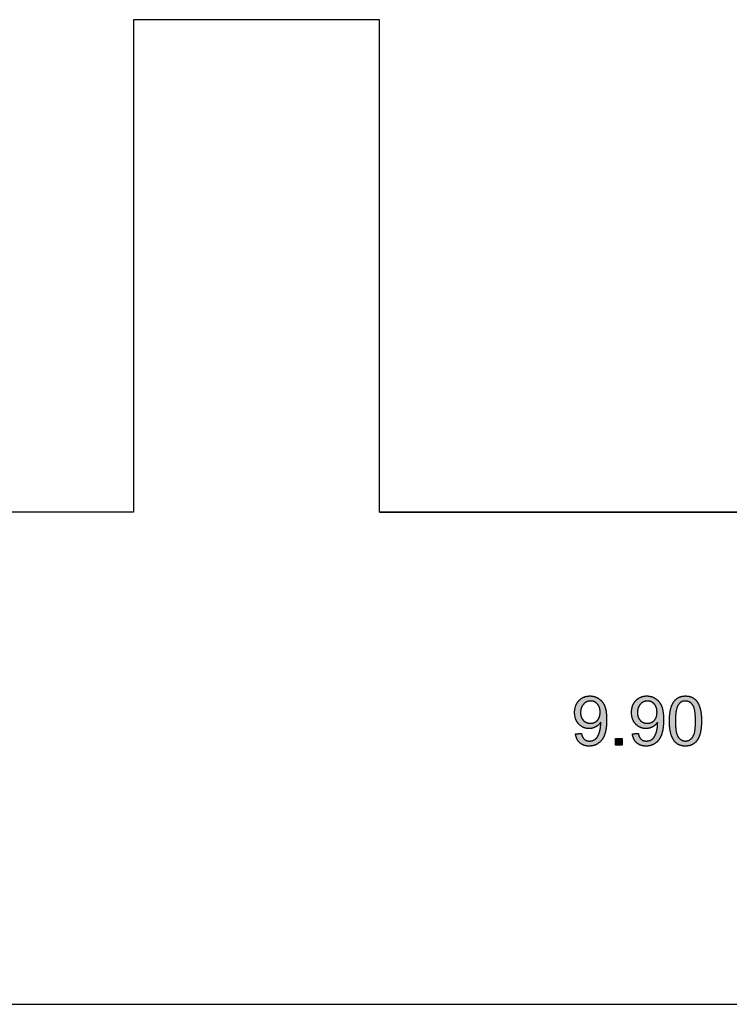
# Model space of a CAD drawing. Header units: millimetres. Extents: x -49 to 798, y -127 to 363.
# Tile 25 of 170: x 143 to 158, y -93 to -73. Entities that reach past the tile are written whole.
import ezdxf

# ---------------------------------------------------------------- set-up
doc = ezdxf.new("R2010")
doc.units = ezdxf.units.MM
doc.header["$MEASUREMENT"] = 0
doc.layers.add('corte', color=1, linetype='Continuous', true_color=0xff0000)
doc.layers.add('grabado', color=3, linetype='Continuous', true_color=0x00ff00)

msp = doc.modelspace()

# ---------------------------------------------------------------- hatches: boundary and pattern name
at = {"layer": 'grabado'}
h = msp.add_hatch(color=256, dxfattribs=at)
h.paths.add_polyline_path([(154.751, -87.597), (154.752, -87.604), (154.753, -87.611), (154.754, -87.618), (154.755, -87.625), (154.757, -87.632), (154.758, -87.639), (154.76, -87.645), (154.762, -87.652), (154.764, -87.658), (154.766, -87.665), (154.768, -87.671), (154.77, -87.677), (154.772, -87.683), (154.775, -87.689), (154.777, -87.695), (154.78, -87.701), (154.783, -87.706), (154.786, -87.712), (154.789, -87.717), (154.792, -87.723), (154.795, -87.728), (154.799, -87.733), (154.802, -87.738), (154.806, -87.743), (154.81, -87.748), (154.813, -87.753), (154.817, -87.757), (154.821, -87.762), (154.826, -87.766), (154.83, -87.77), (154.834, -87.775), (154.839, -87.779), (154.844, -87.783), (154.848, -87.787), (154.853, -87.79), (154.858, -87.794), (154.863, -87.797), (154.868, -87.801), (154.873, -87.804), (154.878, -87.807), (154.884, -87.81), (154.889, -87.813), (154.895, -87.816), (154.9, -87.818), (154.906, -87.821), (154.911, -87.823), (154.917, -87.825), (154.923, -87.827), (154.929, -87.829), (154.935, -87.831), (154.941, -87.833), (154.948, -87.834), (154.954, -87.836), (154.96, -87.837), (154.967, -87.838), (154.973, -87.84), (154.98, -87.841), (154.987, -87.841), (154.993, -87.842), (155, -87.843), (155.007, -87.843), (155.014, -87.843), (155.021, -87.844), (155.029, -87.844), (155.042, -87.843), (155.049, -87.843), (155.056, -87.843), (155.062, -87.842), (155.069, -87.842), (155.075, -87.841), (155.082, -87.84), (155.088, -87.839), (155.094, -87.838), (155.101, -87.837), (155.107, -87.835), (155.113, -87.834), (155.119, -87.832), (155.125, -87.831), (155.131, -87.829), (155.137, -87.827), (155.143, -87.825), (155.149, -87.823), (155.154, -87.821), (155.16, -87.818), (155.166, -87.816), (155.171, -87.813), (155.177, -87.81), (155.182, -87.808), (155.188, -87.805), (155.193, -87.801), (155.199, -87.798), (155.204, -87.795), (155.209, -87.792), (155.214, -87.788), (155.219, -87.784), (155.224, -87.781), (155.229, -87.777), (155.234, -87.773), (155.239, -87.769), (155.244, -87.765), (155.248, -87.76), (155.253, -87.756), (155.258, -87.751), (155.262, -87.747), (155.266, -87.742), (155.271, -87.737), (155.275, -87.732), (155.279, -87.727), (155.283, -87.722), (155.287, -87.717), (155.291, -87.712), (155.294, -87.706), (155.298, -87.701), (155.302, -87.695), (155.305, -87.689), (155.309, -87.684), (155.312, -87.678), (155.319, -87.665), (155.325, -87.653), (155.331, -87.64), (155.337, -87.626), (155.342, -87.612), (155.347, -87.598), (155.352, -87.583), (155.356, -87.567), (155.36, -87.551), (155.364, -87.534), (155.367, -87.516), (155.37, -87.498), (155.373, -87.479), (155.375, -87.46), (155.377, -87.44), (155.379, -87.42), (155.38, -87.398), (155.382, -87.354), (155.383, -87.308), (155.382, -87.263), (155.38, -87.221), (155.379, -87.201), (155.377, -87.182), (155.375, -87.164), (155.373, -87.146), (155.37, -87.129), (155.367, -87.112), (155.363, -87.096), (155.36, -87.081), (155.356, -87.067), (155.354, -87.06), (155.351, -87.053), (155.349, -87.046), (155.347, -87.04), (155.344, -87.033), (155.342, -87.027), (155.336, -87.015), (155.331, -87.004), (155.325, -86.992), (155.318, -86.982), (155.315, -86.976), (155.312, -86.971), (155.308, -86.966), (155.305, -86.961), (155.301, -86.956), (155.298, -86.951), (155.294, -86.946), (155.29, -86.941), (155.287, -86.937), (155.283, -86.932), (155.279, -86.928), (155.275, -86.923), (155.271, -86.919), (155.266, -86.915), (155.262, -86.911), (155.258, -86.907), (155.253, -86.903), (155.249, -86.899), (155.244, -86.895), (155.239, -86.892), (155.235, -86.888), (155.23, -86.885), (155.225, -86.881), (155.22, -86.878), (155.215, -86.875), (155.21, -86.872), (155.205, -86.869), (155.2, -86.866), (155.195, -86.863), (155.19, -86.86), (155.184, -86.858), (155.179, -86.855), (155.174, -86.853), (155.168, -86.85), (155.163, -86.848), (155.158, -86.846), (155.152, -86.844), (155.147, -86.842), (155.141, -86.84), (155.136, -86.839), (155.13, -86.837), (155.125, -86.836), (155.119, -86.834), (155.114, -86.833), (155.108, -86.832), (155.102, -86.831), (155.097, -86.83), (155.091, -86.829), (155.085, -86.828), (155.079, -86.827), (155.073, -86.827), (155.067, -86.826), (155.062, -86.826), (155.056, -86.826), (155.044, -86.826), (155.035, -86.826), (155.027, -86.826), (155.019, -86.826), (155.011, -86.827), (155.003, -86.828), (154.995, -86.829), (154.987, -86.83), (154.98, -86.831), (154.972, -86.833), (154.964, -86.835), (154.957, -86.836), (154.95, -86.839), (154.942, -86.841), (154.935, -86.843), (154.928, -86.846), (154.921, -86.849), (154.914, -86.852), (154.907, -86.855), (154.901, -86.858), (154.894, -86.862), (154.888, -86.865), (154.881, -86.869), (154.875, -86.873), (154.868, -86.878), (154.862, -86.882), (154.856, -86.887), (154.85, -86.891), (154.844, -86.896), (154.838, -86.901), (154.832, -86.907), (154.827, -86.912), (154.821, -86.918), (154.816, -86.924), (154.81, -86.93), (154.805, -86.936), (154.8, -86.942), (154.796, -86.948), (154.791, -86.955), (154.787, -86.961), (154.782, -86.968), (154.778, -86.975), (154.774, -86.982), (154.771, -86.989), (154.767, -86.996), (154.764, -87.003), (154.761, -87.01), (154.758, -87.018), (154.755, -87.025), (154.752, -87.033), (154.749, -87.041), (154.747, -87.049), (154.745, -87.057), (154.743, -87.065), (154.741, -87.073), (154.739, -87.081), (154.738, -87.09), (154.737, -87.098), (154.736, -87.107), (154.735, -87.116), (154.734, -87.125), (154.733, -87.134), (154.733, -87.143), (154.733, -87.153), (154.732, -87.162), (154.733, -87.171), (154.733, -87.18), (154.733, -87.189), (154.734, -87.198), (154.735, -87.206), (154.735, -87.215), (154.737, -87.223), (154.738, -87.232), (154.739, -87.24), (154.741, -87.248), (154.743, -87.256), (154.744, -87.264), (154.747, -87.272), (154.749, -87.279), (154.751, -87.287), (154.754, -87.294), (154.756, -87.302), (154.759, -87.309), (154.762, -87.316), (154.766, -87.323), (154.769, -87.33), (154.773, -87.337), (154.776, -87.344), (154.78, -87.35), (154.784, -87.357), (154.789, -87.363), (154.793, -87.369), (154.798, -87.375), (154.802, -87.381), (154.807, -87.387), (154.812, -87.393), (154.818, -87.398), (154.823, -87.404), (154.828, -87.409), (154.834, -87.415), (154.84, -87.42), (154.845, -87.424), (154.851, -87.429), (154.857, -87.433), (154.863, -87.438), (154.869, -87.442), (154.875, -87.446), (154.881, -87.45), (154.887, -87.453), (154.893, -87.457), (154.899, -87.46), (154.906, -87.463), (154.912, -87.466), (154.919, -87.468), (154.925, -87.471), (154.932, -87.473), (154.939, -87.476), (154.946, -87.478), (154.953, -87.479), (154.96, -87.481), (154.967, -87.483), (154.974, -87.484), (154.981, -87.485), (154.988, -87.486), (154.996, -87.487), (155.003, -87.487), (155.011, -87.488), (155.018, -87.488), (155.026, -87.488), (155.035, -87.488), (155.044, -87.488), (155.053, -87.487), (155.062, -87.486), (155.071, -87.485), (155.08, -87.483), (155.088, -87.481), (155.097, -87.479), (155.106, -87.477), (155.114, -87.474), (155.122, -87.471), (155.131, -87.468), (155.139, -87.464), (155.147, -87.46), (155.155, -87.456), (155.163, -87.452), (155.171, -87.447), (155.178, -87.443), (155.186, -87.438), (155.193, -87.433), (155.2, -87.427), (155.207, -87.422), (155.213, -87.416), (155.219, -87.41), (155.226, -87.404), (155.231, -87.398), (155.237, -87.392), (155.243, -87.385), (155.248, -87.379), (155.253, -87.372), (155.258, -87.365), (155.263, -87.358), (155.263, -87.372), (155.263, -87.382), (155.263, -87.401), (155.262, -87.42), (155.261, -87.438), (155.259, -87.457), (155.256, -87.476), (155.253, -87.494), (155.249, -87.512), (155.245, -87.531), (155.24, -87.549), (155.236, -87.565), (155.231, -87.581), (155.225, -87.596), (155.222, -87.603), (155.22, -87.61), (155.217, -87.617), (155.214, -87.623), (155.211, -87.63), (155.208, -87.636), (155.205, -87.641), (155.202, -87.647), (155.198, -87.652), (155.195, -87.657), (155.192, -87.662), (155.188, -87.667), (155.184, -87.672), (155.18, -87.677), (155.176, -87.681), (155.172, -87.685), (155.168, -87.69), (155.163, -87.694), (155.158, -87.698), (155.154, -87.702), (155.149, -87.705), (155.144, -87.709), (155.138, -87.712), (155.133, -87.716), (155.13, -87.717), (155.128, -87.719), (155.125, -87.72), (155.122, -87.722), (155.119, -87.723), (155.116, -87.724), (155.113, -87.726), (155.111, -87.727), (155.108, -87.728), (155.105, -87.729), (155.102, -87.73), (155.099, -87.731), (155.093, -87.733), (155.087, -87.735), (155.08, -87.736), (155.074, -87.738), (155.068, -87.739), (155.061, -87.74), (155.054, -87.74), (155.048, -87.741), (155.041, -87.741), (155.034, -87.741), (155.03, -87.741), (155.026, -87.741), (155.022, -87.741), (155.018, -87.741), (155.014, -87.74), (155.01, -87.74), (155.007, -87.739), (155.003, -87.739), (154.999, -87.738), (154.996, -87.738), (154.992, -87.737), (154.988, -87.736), (154.985, -87.735), (154.982, -87.734), (154.978, -87.733), (154.975, -87.732), (154.971, -87.731), (154.968, -87.729), (154.965, -87.728), (154.962, -87.727), (154.959, -87.725), (154.956, -87.724), (154.953, -87.722), (154.95, -87.72), (154.947, -87.719), (154.944, -87.717), (154.941, -87.715), (154.938, -87.713), (154.935, -87.711), (154.933, -87.709), (154.93, -87.706), (154.927, -87.704), (154.925, -87.702), (154.922, -87.699), (154.92, -87.697), (154.917, -87.694), (154.915, -87.691), (154.913, -87.689), (154.91, -87.686), (154.908, -87.683), (154.906, -87.68), (154.904, -87.676), (154.902, -87.673), (154.9, -87.67), (154.898, -87.666), (154.896, -87.663), (154.894, -87.659), (154.892, -87.656), (154.891, -87.652), (154.889, -87.648), (154.887, -87.644), (154.886, -87.64), (154.884, -87.636), (154.883, -87.632), (154.88, -87.623), (154.877, -87.614), (154.875, -87.604), (154.873, -87.595), (154.871, -87.585)], flags=0)
h.paths.add_polyline_path([(155.251, -87.156), (155.25, -87.143), (155.25, -87.137), (155.25, -87.131), (155.249, -87.124), (155.249, -87.118), (155.248, -87.112), (155.247, -87.106), (155.246, -87.101), (155.245, -87.095), (155.244, -87.089), (155.243, -87.084), (155.241, -87.078), (155.24, -87.073), (155.238, -87.067), (155.237, -87.062), (155.235, -87.057), (155.233, -87.052), (155.231, -87.047), (155.229, -87.042), (155.227, -87.037), (155.224, -87.032), (155.222, -87.028), (155.22, -87.023), (155.217, -87.019), (155.214, -87.014), (155.211, -87.01), (155.208, -87.006), (155.205, -87.002), (155.202, -86.997), (155.199, -86.993), (155.195, -86.99), (155.192, -86.986), (155.188, -86.982), (155.185, -86.979), (155.181, -86.975), (155.177, -86.972), (155.174, -86.969), (155.17, -86.966), (155.166, -86.963), (155.162, -86.96), (155.158, -86.957), (155.154, -86.954), (155.15, -86.952), (155.146, -86.95), (155.142, -86.947), (155.138, -86.945), (155.133, -86.943), (155.129, -86.941), (155.125, -86.94), (155.12, -86.938), (155.116, -86.937), (155.111, -86.935), (155.107, -86.934), (155.102, -86.933), (155.097, -86.932), (155.092, -86.931), (155.088, -86.93), (155.083, -86.929), (155.078, -86.929), (155.073, -86.928), (155.068, -86.928), (155.063, -86.928), (155.058, -86.928), (155.052, -86.928), (155.047, -86.928), (155.042, -86.929), (155.037, -86.929), (155.032, -86.93), (155.026, -86.93), (155.021, -86.931), (155.016, -86.932), (155.012, -86.933), (155.007, -86.934), (155.002, -86.936), (154.997, -86.937), (154.992, -86.939), (154.988, -86.941), (154.983, -86.943), (154.979, -86.945), (154.974, -86.947), (154.97, -86.949), (154.965, -86.951), (154.961, -86.954), (154.957, -86.957), (154.952, -86.959), (154.948, -86.962), (154.944, -86.965), (154.94, -86.968), (154.936, -86.972), (154.932, -86.975), (154.928, -86.979), (154.924, -86.982), (154.92, -86.986), (154.916, -86.99), (154.913, -86.994), (154.909, -86.998), (154.905, -87.003), (154.902, -87.007), (154.899, -87.012), (154.895, -87.016), (154.892, -87.021), (154.889, -87.025), (154.886, -87.03), (154.884, -87.035), (154.881, -87.04), (154.879, -87.045), (154.876, -87.05), (154.874, -87.055), (154.872, -87.06), (154.87, -87.065), (154.868, -87.071), (154.866, -87.076), (154.864, -87.081), (154.863, -87.087), (154.861, -87.093), (154.86, -87.098), (154.859, -87.104), (154.858, -87.11), (154.857, -87.116), (154.856, -87.122), (154.855, -87.128), (154.854, -87.134), (154.854, -87.141), (154.853, -87.147), (154.853, -87.153), (154.853, -87.16), (154.853, -87.166), (154.853, -87.172), (154.853, -87.178), (154.853, -87.184), (154.854, -87.19), (154.854, -87.195), (154.855, -87.201), (154.856, -87.206), (154.856, -87.212), (154.857, -87.217), (154.858, -87.222), (154.86, -87.227), (154.861, -87.233), (154.862, -87.238), (154.864, -87.243), (154.865, -87.247), (154.867, -87.252), (154.869, -87.257), (154.871, -87.262), (154.873, -87.266), (154.875, -87.271), (154.877, -87.276), (154.88, -87.28), (154.882, -87.284), (154.885, -87.289), (154.887, -87.293), (154.89, -87.297), (154.893, -87.301), (154.896, -87.305), (154.899, -87.309), (154.903, -87.313), (154.906, -87.317), (154.909, -87.321), (154.913, -87.324), (154.917, -87.328), (154.92, -87.331), (154.924, -87.334), (154.928, -87.338), (154.932, -87.341), (154.936, -87.344), (154.94, -87.346), (154.944, -87.349), (154.948, -87.352), (154.952, -87.354), (154.956, -87.357), (154.961, -87.359), (154.965, -87.361), (154.969, -87.363), (154.974, -87.365), (154.978, -87.367), (154.983, -87.368), (154.988, -87.37), (154.992, -87.371), (154.997, -87.373), (155.002, -87.374), (155.007, -87.375), (155.012, -87.376), (155.017, -87.377), (155.022, -87.378), (155.027, -87.378), (155.033, -87.379), (155.038, -87.379), (155.043, -87.38), (155.049, -87.38), (155.054, -87.38), (155.06, -87.38), (155.065, -87.38), (155.07, -87.379), (155.075, -87.379), (155.08, -87.378), (155.085, -87.378), (155.09, -87.377), (155.095, -87.376), (155.1, -87.375), (155.105, -87.374), (155.11, -87.373), (155.114, -87.371), (155.119, -87.37), (155.123, -87.368), (155.128, -87.367), (155.132, -87.365), (155.137, -87.363), (155.141, -87.361), (155.145, -87.359), (155.149, -87.357), (155.154, -87.354), (155.158, -87.352), (155.162, -87.349), (155.166, -87.346), (155.17, -87.344), (155.173, -87.341), (155.177, -87.338), (155.181, -87.334), (155.185, -87.331), (155.188, -87.328), (155.192, -87.324), (155.195, -87.321), (155.199, -87.317), (155.202, -87.313), (155.205, -87.309), (155.208, -87.305), (155.211, -87.301), (155.214, -87.297), (155.217, -87.292), (155.219, -87.288), (155.222, -87.284), (155.224, -87.279), (155.227, -87.274), (155.229, -87.27), (155.231, -87.265), (155.233, -87.26), (155.235, -87.255), (155.237, -87.25), (155.238, -87.245), (155.24, -87.239), (155.241, -87.234), (155.243, -87.229), (155.244, -87.223), (155.245, -87.217), (155.246, -87.212), (155.247, -87.206), (155.248, -87.2), (155.249, -87.194), (155.249, -87.188), (155.25, -87.182), (155.25, -87.175), (155.25, -87.169)], flags=0)
h = msp.add_hatch(color=256, dxfattribs=at)
h.paths.add_polyline_path([(155.907, -87.597), (155.908, -87.604), (155.909, -87.611), (155.91, -87.618), (155.912, -87.625), (155.913, -87.632), (155.915, -87.639), (155.916, -87.645), (155.918, -87.652), (155.92, -87.658), (155.922, -87.665), (155.924, -87.671), (155.927, -87.677), (155.929, -87.683), (155.931, -87.689), (155.934, -87.695), (155.937, -87.701), (155.94, -87.706), (155.942, -87.712), (155.946, -87.717), (155.949, -87.723), (155.952, -87.728), (155.955, -87.733), (155.959, -87.738), (155.962, -87.743), (155.966, -87.748), (155.97, -87.753), (155.974, -87.757), (155.978, -87.762), (155.982, -87.766), (155.987, -87.77), (155.991, -87.775), (155.996, -87.779), (156, -87.783), (156.005, -87.787), (156.01, -87.79), (156.015, -87.794), (156.02, -87.797), (156.025, -87.801), (156.03, -87.804), (156.035, -87.807), (156.04, -87.81), (156.046, -87.813), (156.051, -87.816), (156.057, -87.818), (156.062, -87.821), (156.068, -87.823), (156.074, -87.825), (156.08, -87.827), (156.086, -87.829), (156.092, -87.831), (156.098, -87.833), (156.104, -87.834), (156.11, -87.836), (156.117, -87.837), (156.123, -87.838), (156.13, -87.84), (156.137, -87.841), (156.143, -87.841), (156.15, -87.842), (156.157, -87.843), (156.164, -87.843), (156.171, -87.843), (156.178, -87.844), (156.185, -87.844), (156.199, -87.843), (156.206, -87.843), (156.212, -87.843), (156.219, -87.842), (156.225, -87.842), (156.232, -87.841), (156.238, -87.84), (156.245, -87.839), (156.251, -87.838), (156.257, -87.837), (156.263, -87.835), (156.27, -87.834), (156.276, -87.832), (156.282, -87.831), (156.288, -87.829), (156.294, -87.827), (156.299, -87.825), (156.305, -87.823), (156.311, -87.821), (156.317, -87.818), (156.322, -87.816), (156.328, -87.813), (156.334, -87.81), (156.339, -87.808), (156.345, -87.805), (156.35, -87.801), (156.355, -87.798), (156.361, -87.795), (156.366, -87.792), (156.371, -87.788), (156.376, -87.784), (156.381, -87.781), (156.386, -87.777), (156.391, -87.773), (156.396, -87.769), (156.4, -87.765), (156.405, -87.76), (156.41, -87.756), (156.414, -87.751), (156.419, -87.747), (156.423, -87.742), (156.427, -87.737), (156.431, -87.732), (156.435, -87.727), (156.439, -87.722), (156.443, -87.717), (156.447, -87.712), (156.451, -87.706), (156.455, -87.701), (156.458, -87.695), (156.462, -87.689), (156.465, -87.684), (156.469, -87.678), (156.475, -87.665), (156.482, -87.653), (156.488, -87.64), (156.493, -87.626), (156.499, -87.612), (156.503, -87.598), (156.508, -87.583), (156.513, -87.567), (156.517, -87.551), (156.52, -87.534), (156.524, -87.516), (156.527, -87.498), (156.529, -87.479), (156.532, -87.46), (156.534, -87.44), (156.536, -87.42), (156.537, -87.398), (156.539, -87.354), (156.54, -87.308), (156.539, -87.263), (156.537, -87.221), (156.536, -87.201), (156.534, -87.182), (156.532, -87.164), (156.529, -87.146), (156.527, -87.129), (156.523, -87.112), (156.52, -87.096), (156.516, -87.081), (156.512, -87.067), (156.51, -87.06), (156.508, -87.053), (156.506, -87.046), (156.503, -87.04), (156.501, -87.033), (156.498, -87.027), (156.493, -87.015), (156.487, -87.004), (156.481, -86.992), (156.475, -86.982), (156.472, -86.976), (156.468, -86.971), (156.465, -86.966), (156.462, -86.961), (156.458, -86.956), (156.454, -86.951), (156.451, -86.946), (156.447, -86.941), (156.443, -86.937), (156.439, -86.932), (156.435, -86.928), (156.431, -86.923), (156.427, -86.919), (156.423, -86.915), (156.419, -86.911), (156.414, -86.907), (156.41, -86.903), (156.405, -86.899), (156.401, -86.895), (156.396, -86.892), (156.391, -86.888), (156.387, -86.885), (156.382, -86.881), (156.377, -86.878), (156.372, -86.875), (156.367, -86.872), (156.362, -86.869), (156.356, -86.866), (156.351, -86.863), (156.346, -86.86), (156.341, -86.858), (156.336, -86.855), (156.33, -86.853), (156.325, -86.85), (156.32, -86.848), (156.314, -86.846), (156.309, -86.844), (156.304, -86.842), (156.298, -86.84), (156.293, -86.839), (156.287, -86.837), (156.281, -86.836), (156.276, -86.834), (156.27, -86.833), (156.265, -86.832), (156.259, -86.831), (156.253, -86.83), (156.247, -86.829), (156.242, -86.828), (156.236, -86.827), (156.23, -86.827), (156.224, -86.826), (156.218, -86.826), (156.212, -86.826), (156.2, -86.826), (156.192, -86.826), (156.184, -86.826), (156.176, -86.826), (156.167, -86.827), (156.16, -86.828), (156.152, -86.829), (156.144, -86.83), (156.136, -86.831), (156.129, -86.833), (156.121, -86.835), (156.114, -86.836), (156.106, -86.839), (156.099, -86.841), (156.092, -86.843), (156.085, -86.846), (156.078, -86.849), (156.071, -86.852), (156.064, -86.855), (156.057, -86.858), (156.051, -86.862), (156.044, -86.865), (156.038, -86.869), (156.031, -86.873), (156.025, -86.878), (156.019, -86.882), (156.013, -86.887), (156.007, -86.891), (156.001, -86.896), (155.995, -86.901), (155.989, -86.907), (155.983, -86.912), (155.978, -86.918), (155.972, -86.924), (155.967, -86.93), (155.962, -86.936), (155.957, -86.942), (155.952, -86.948), (155.948, -86.955), (155.943, -86.961), (155.939, -86.968), (155.935, -86.975), (155.931, -86.982), (155.927, -86.989), (155.924, -86.996), (155.92, -87.003), (155.917, -87.01), (155.914, -87.018), (155.911, -87.025), (155.909, -87.033), (155.906, -87.041), (155.904, -87.049), (155.902, -87.057), (155.9, -87.065), (155.898, -87.073), (155.896, -87.081), (155.895, -87.09), (155.893, -87.098), (155.892, -87.107), (155.891, -87.116), (155.89, -87.125), (155.89, -87.134), (155.889, -87.143), (155.889, -87.153), (155.889, -87.162), (155.889, -87.171), (155.889, -87.18), (155.89, -87.189), (155.89, -87.198), (155.891, -87.206), (155.892, -87.215), (155.893, -87.223), (155.894, -87.232), (155.896, -87.24), (155.897, -87.248), (155.899, -87.256), (155.901, -87.264), (155.903, -87.272), (155.905, -87.279), (155.908, -87.287), (155.91, -87.294), (155.913, -87.302), (155.916, -87.309), (155.919, -87.316), (155.922, -87.323), (155.926, -87.33), (155.929, -87.337), (155.933, -87.344), (155.937, -87.35), (155.941, -87.357), (155.945, -87.363), (155.95, -87.369), (155.954, -87.375), (155.959, -87.381), (155.964, -87.387), (155.969, -87.393), (155.974, -87.398), (155.98, -87.404), (155.985, -87.409), (155.991, -87.415), (155.996, -87.42), (156.002, -87.424), (156.008, -87.429), (156.013, -87.433), (156.019, -87.438), (156.025, -87.442), (156.031, -87.446), (156.037, -87.45), (156.043, -87.453), (156.05, -87.457), (156.056, -87.46), (156.062, -87.463), (156.069, -87.466), (156.075, -87.468), (156.082, -87.471), (156.089, -87.473), (156.096, -87.476), (156.102, -87.478), (156.109, -87.479), (156.116, -87.481), (156.123, -87.483), (156.131, -87.484), (156.138, -87.485), (156.145, -87.486), (156.152, -87.487), (156.16, -87.487), (156.167, -87.488), (156.175, -87.488), (156.183, -87.488), (156.192, -87.488), (156.201, -87.488), (156.21, -87.487), (156.219, -87.486), (156.228, -87.485), (156.236, -87.483), (156.245, -87.481), (156.254, -87.479), (156.262, -87.477), (156.271, -87.474), (156.279, -87.471), (156.287, -87.468), (156.295, -87.464), (156.304, -87.46), (156.312, -87.456), (156.319, -87.452), (156.327, -87.447), (156.335, -87.443), (156.342, -87.438), (156.349, -87.433), (156.356, -87.427), (156.363, -87.422), (156.37, -87.416), (156.376, -87.41), (156.382, -87.404), (156.388, -87.398), (156.394, -87.392), (156.399, -87.385), (156.405, -87.379), (156.41, -87.372), (156.415, -87.365), (156.419, -87.358), (156.42, -87.372), (156.42, -87.382), (156.42, -87.401), (156.419, -87.42), (156.417, -87.438), (156.415, -87.457), (156.413, -87.476), (156.41, -87.494), (156.406, -87.512), (156.402, -87.531), (156.397, -87.549), (156.392, -87.565), (156.387, -87.581), (156.382, -87.596), (156.379, -87.603), (156.376, -87.61), (156.373, -87.617), (156.371, -87.623), (156.368, -87.63), (156.365, -87.636), (156.361, -87.641), (156.358, -87.647), (156.355, -87.652), (156.352, -87.657), (156.348, -87.662), (156.345, -87.667), (156.341, -87.672), (156.337, -87.677), (156.333, -87.681), (156.329, -87.685), (156.324, -87.69), (156.32, -87.694), (156.315, -87.698), (156.31, -87.702), (156.305, -87.705), (156.3, -87.709), (156.295, -87.712), (156.29, -87.716), (156.287, -87.717), (156.284, -87.719), (156.281, -87.72), (156.279, -87.722), (156.276, -87.723), (156.273, -87.724), (156.27, -87.726), (156.267, -87.727), (156.264, -87.728), (156.261, -87.729), (156.258, -87.73), (156.255, -87.731), (156.249, -87.733), (156.243, -87.735), (156.237, -87.736), (156.231, -87.738), (156.224, -87.739), (156.218, -87.74), (156.211, -87.74), (156.204, -87.741), (156.197, -87.741), (156.191, -87.741), (156.187, -87.741), (156.183, -87.741), (156.179, -87.741), (156.175, -87.741), (156.171, -87.74), (156.167, -87.74), (156.163, -87.739), (156.16, -87.739), (156.156, -87.738), (156.152, -87.738), (156.149, -87.737), (156.145, -87.736), (156.142, -87.735), (156.138, -87.734), (156.135, -87.733), (156.131, -87.732), (156.128, -87.731), (156.125, -87.729), (156.122, -87.728), (156.118, -87.727), (156.115, -87.725), (156.112, -87.724), (156.109, -87.722), (156.106, -87.72), (156.103, -87.719), (156.1, -87.717), (156.098, -87.715), (156.095, -87.713), (156.092, -87.711), (156.089, -87.709), (156.087, -87.706), (156.084, -87.704), (156.081, -87.702), (156.079, -87.699), (156.076, -87.697), (156.074, -87.694), (156.072, -87.691), (156.069, -87.689), (156.067, -87.686), (156.065, -87.683), (156.063, -87.68), (156.061, -87.676), (156.059, -87.673), (156.057, -87.67), (156.055, -87.666), (156.053, -87.663), (156.051, -87.659), (156.049, -87.656), (156.047, -87.652), (156.046, -87.648), (156.044, -87.644), (156.042, -87.64), (156.041, -87.636), (156.039, -87.632), (156.037, -87.623), (156.034, -87.614), (156.032, -87.604), (156.03, -87.595), (156.028, -87.585)], flags=0)
h.paths.add_polyline_path([(156.407, -87.156), (156.407, -87.143), (156.407, -87.137), (156.406, -87.131), (156.406, -87.124), (156.405, -87.118), (156.405, -87.112), (156.404, -87.106), (156.403, -87.101), (156.402, -87.095), (156.401, -87.089), (156.399, -87.084), (156.398, -87.078), (156.397, -87.073), (156.395, -87.067), (156.393, -87.062), (156.392, -87.057), (156.39, -87.052), (156.388, -87.047), (156.386, -87.042), (156.383, -87.037), (156.381, -87.032), (156.379, -87.028), (156.376, -87.023), (156.373, -87.019), (156.371, -87.014), (156.368, -87.01), (156.365, -87.006), (156.362, -87.002), (156.359, -86.997), (156.355, -86.993), (156.352, -86.99), (156.349, -86.986), (156.345, -86.982), (156.341, -86.979), (156.338, -86.975), (156.334, -86.972), (156.33, -86.969), (156.327, -86.966), (156.323, -86.963), (156.319, -86.96), (156.315, -86.957), (156.311, -86.954), (156.307, -86.952), (156.303, -86.95), (156.298, -86.947), (156.294, -86.945), (156.29, -86.943), (156.286, -86.941), (156.281, -86.94), (156.277, -86.938), (156.272, -86.937), (156.268, -86.935), (156.263, -86.934), (156.259, -86.933), (156.254, -86.932), (156.249, -86.931), (156.244, -86.93), (156.239, -86.929), (156.234, -86.929), (156.229, -86.928), (156.224, -86.928), (156.219, -86.928), (156.214, -86.928), (156.209, -86.928), (156.204, -86.928), (156.198, -86.929), (156.193, -86.929), (156.188, -86.93), (156.183, -86.93), (156.178, -86.931), (156.173, -86.932), (156.168, -86.933), (156.163, -86.934), (156.159, -86.936), (156.154, -86.937), (156.149, -86.939), (156.144, -86.941), (156.14, -86.943), (156.135, -86.945), (156.131, -86.947), (156.126, -86.949), (156.122, -86.951), (156.118, -86.954), (156.113, -86.957), (156.109, -86.959), (156.105, -86.962), (156.101, -86.965), (156.097, -86.968), (156.092, -86.972), (156.088, -86.975), (156.085, -86.979), (156.081, -86.982), (156.077, -86.986), (156.073, -86.99), (156.069, -86.994), (156.066, -86.998), (156.062, -87.003), (156.059, -87.007), (156.055, -87.012), (156.052, -87.016), (156.049, -87.021), (156.046, -87.025), (156.043, -87.03), (156.04, -87.035), (156.038, -87.04), (156.035, -87.045), (156.033, -87.05), (156.031, -87.055), (156.028, -87.06), (156.026, -87.065), (156.024, -87.071), (156.023, -87.076), (156.021, -87.081), (156.019, -87.087), (156.018, -87.093), (156.017, -87.098), (156.015, -87.104), (156.014, -87.11), (156.013, -87.116), (156.012, -87.122), (156.012, -87.128), (156.011, -87.134), (156.01, -87.141), (156.01, -87.147), (156.01, -87.153), (156.01, -87.16), (156.01, -87.166), (156.01, -87.172), (156.01, -87.178), (156.01, -87.184), (156.01, -87.19), (156.011, -87.195), (156.012, -87.201), (156.012, -87.206), (156.013, -87.212), (156.014, -87.217), (156.015, -87.222), (156.016, -87.227), (156.018, -87.233), (156.019, -87.238), (156.02, -87.243), (156.022, -87.247), (156.024, -87.252), (156.026, -87.257), (156.027, -87.262), (156.029, -87.266), (156.032, -87.271), (156.034, -87.276), (156.036, -87.28), (156.039, -87.284), (156.041, -87.289), (156.044, -87.293), (156.047, -87.297), (156.05, -87.301), (156.053, -87.305), (156.056, -87.309), (156.059, -87.313), (156.063, -87.317), (156.066, -87.321), (156.07, -87.324), (156.073, -87.328), (156.077, -87.331), (156.081, -87.334), (156.085, -87.338), (156.088, -87.341), (156.092, -87.344), (156.096, -87.346), (156.1, -87.349), (156.105, -87.352), (156.109, -87.354), (156.113, -87.357), (156.117, -87.359), (156.122, -87.361), (156.126, -87.363), (156.131, -87.365), (156.135, -87.367), (156.14, -87.368), (156.144, -87.37), (156.149, -87.371), (156.154, -87.373), (156.159, -87.374), (156.164, -87.375), (156.169, -87.376), (156.174, -87.377), (156.179, -87.378), (156.184, -87.378), (156.189, -87.379), (156.195, -87.379), (156.2, -87.38), (156.205, -87.38), (156.211, -87.38), (156.216, -87.38), (156.221, -87.38), (156.227, -87.379), (156.232, -87.379), (156.237, -87.378), (156.242, -87.378), (156.247, -87.377), (156.252, -87.376), (156.257, -87.375), (156.261, -87.374), (156.266, -87.373), (156.271, -87.371), (156.275, -87.37), (156.28, -87.368), (156.285, -87.367), (156.289, -87.365), (156.293, -87.363), (156.298, -87.361), (156.302, -87.359), (156.306, -87.357), (156.31, -87.354), (156.314, -87.352), (156.318, -87.349), (156.322, -87.346), (156.326, -87.344), (156.33, -87.341), (156.334, -87.338), (156.338, -87.334), (156.341, -87.331), (156.345, -87.328), (156.348, -87.324), (156.352, -87.321), (156.355, -87.317), (156.359, -87.313), (156.362, -87.309), (156.365, -87.305), (156.368, -87.301), (156.371, -87.297), (156.373, -87.292), (156.376, -87.288), (156.379, -87.284), (156.381, -87.279), (156.383, -87.274), (156.386, -87.27), (156.388, -87.265), (156.39, -87.26), (156.392, -87.255), (156.393, -87.25), (156.395, -87.245), (156.397, -87.239), (156.398, -87.234), (156.399, -87.229), (156.401, -87.223), (156.402, -87.217), (156.403, -87.212), (156.404, -87.206), (156.405, -87.2), (156.405, -87.194), (156.406, -87.188), (156.406, -87.182), (156.407, -87.175), (156.407, -87.169)], flags=0)
h = msp.add_hatch(color=256, dxfattribs=at)
h.paths.add_polyline_path([(156.66, -87.335), (156.661, -87.369), (156.662, -87.403), (156.664, -87.435), (156.666, -87.466), (156.67, -87.496), (156.674, -87.524), (156.676, -87.538), (156.679, -87.551), (156.682, -87.565), (156.685, -87.577), (156.688, -87.59), (156.691, -87.602), (156.695, -87.614), (156.699, -87.626), (156.703, -87.638), (156.707, -87.649), (156.711, -87.659), (156.716, -87.67), (156.72, -87.68), (156.725, -87.69), (156.73, -87.7), (156.736, -87.709), (156.741, -87.718), (156.747, -87.727), (156.753, -87.735), (156.759, -87.743), (156.764, -87.749), (156.769, -87.755), (156.775, -87.761), (156.78, -87.767), (156.786, -87.772), (156.792, -87.777), (156.798, -87.782), (156.804, -87.787), (156.81, -87.792), (156.816, -87.796), (156.823, -87.8), (156.829, -87.804), (156.836, -87.808), (156.843, -87.812), (156.85, -87.815), (156.857, -87.819), (156.864, -87.822), (156.871, -87.824), (156.878, -87.827), (156.886, -87.829), (156.894, -87.832), (156.901, -87.834), (156.909, -87.836), (156.917, -87.837), (156.925, -87.839), (156.934, -87.84), (156.942, -87.841), (156.95, -87.842), (156.959, -87.843), (156.968, -87.843), (156.977, -87.844), (156.985, -87.844), (156.999, -87.843), (157.012, -87.843), (157.019, -87.842), (157.025, -87.842), (157.032, -87.841), (157.038, -87.84), (157.044, -87.839), (157.05, -87.838), (157.056, -87.837), (157.062, -87.836), (157.068, -87.834), (157.074, -87.833), (157.08, -87.831), (157.086, -87.829), (157.091, -87.827), (157.097, -87.825), (157.102, -87.823), (157.108, -87.821), (157.113, -87.819), (157.118, -87.817), (157.123, -87.814), (157.129, -87.811), (157.134, -87.809), (157.139, -87.806), (157.143, -87.803), (157.148, -87.8), (157.153, -87.797), (157.158, -87.793), (157.162, -87.79), (157.167, -87.786), (157.171, -87.783), (157.176, -87.779), (157.18, -87.775), (157.184, -87.771), (157.188, -87.767), (157.193, -87.763), (157.197, -87.759), (157.201, -87.754), (157.204, -87.75), (157.208, -87.745), (157.212, -87.741), (157.216, -87.736), (157.219, -87.731), (157.223, -87.726), (157.226, -87.721), (157.23, -87.716), (157.233, -87.711), (157.236, -87.705), (157.24, -87.7), (157.243, -87.694), (157.249, -87.683), (157.254, -87.671), (157.26, -87.659), (157.265, -87.646), (157.27, -87.633), (157.275, -87.62), (157.279, -87.606), (157.283, -87.591), (157.287, -87.576), (157.29, -87.561), (157.294, -87.545), (157.297, -87.528), (157.299, -87.511), (157.302, -87.494), (157.304, -87.476), (157.306, -87.457), (157.309, -87.419), (157.31, -87.378), (157.311, -87.335), (157.31, -87.299), (157.309, -87.265), (157.308, -87.232), (157.305, -87.202), (157.302, -87.173), (157.3, -87.16), (157.298, -87.147), (157.296, -87.134), (157.294, -87.122), (157.291, -87.11), (157.288, -87.099), (157.282, -87.078), (157.276, -87.057), (157.269, -87.037), (157.266, -87.028), (157.262, -87.019), (157.258, -87.009), (157.254, -87), (157.25, -86.992), (157.246, -86.983), (157.242, -86.975), (157.237, -86.967), (157.233, -86.959), (157.228, -86.951), (157.223, -86.944), (157.218, -86.936), (157.213, -86.929), (157.207, -86.922), (157.202, -86.916), (157.196, -86.909), (157.19, -86.903), (157.184, -86.897), (157.178, -86.892), (157.171, -86.886), (157.164, -86.881), (157.157, -86.876), (157.15, -86.871), (157.143, -86.866), (157.136, -86.862), (157.128, -86.858), (157.12, -86.854), (157.112, -86.85), (157.104, -86.847), (157.096, -86.844), (157.087, -86.841), (157.079, -86.838), (157.07, -86.836), (157.061, -86.834), (157.052, -86.832), (157.043, -86.83), (157.034, -86.829), (157.024, -86.828), (157.015, -86.827), (157.005, -86.826), (156.995, -86.826), (156.985, -86.826), (156.972, -86.826), (156.959, -86.826), (156.952, -86.827), (156.946, -86.828), (156.94, -86.828), (156.933, -86.829), (156.927, -86.83), (156.921, -86.831), (156.915, -86.832), (156.909, -86.834), (156.903, -86.835), (156.897, -86.836), (156.892, -86.838), (156.886, -86.84), (156.88, -86.842), (156.875, -86.844), (156.869, -86.846), (156.864, -86.848), (156.859, -86.85), (156.853, -86.852), (156.848, -86.855), (156.843, -86.858), (156.838, -86.86), (156.833, -86.863), (156.828, -86.866), (156.823, -86.869), (156.819, -86.872), (156.814, -86.876), (156.809, -86.879), (156.805, -86.883), (156.8, -86.886), (156.796, -86.89), (156.792, -86.894), (156.787, -86.898), (156.783, -86.902), (156.779, -86.906), (156.775, -86.91), (156.771, -86.914), (156.767, -86.919), (156.763, -86.923), (156.76, -86.928), (156.756, -86.933), (156.752, -86.937), (156.749, -86.942), (156.745, -86.947), (156.742, -86.953), (156.739, -86.958), (156.735, -86.963), (156.729, -86.974), (156.723, -86.986), (156.717, -86.997), (156.711, -87.01), (156.706, -87.022), (156.701, -87.035), (156.697, -87.049), (156.692, -87.063), (156.688, -87.077), (156.684, -87.092), (156.681, -87.108), (156.677, -87.124), (156.674, -87.14), (156.672, -87.157), (156.669, -87.175), (156.667, -87.193), (156.665, -87.212), (156.662, -87.251), (156.661, -87.292)], flags=0)
h.paths.add_polyline_path([(156.781, -87.335), (156.782, -87.394), (156.783, -87.422), (156.784, -87.448), (156.786, -87.473), (156.789, -87.497), (156.792, -87.519), (156.795, -87.54), (156.797, -87.55), (156.799, -87.56), (156.801, -87.569), (156.804, -87.578), (156.806, -87.587), (156.809, -87.596), (156.811, -87.604), (156.814, -87.611), (156.817, -87.619), (156.82, -87.626), (156.823, -87.633), (156.826, -87.639), (156.828, -87.642), (156.829, -87.645), (156.831, -87.648), (156.833, -87.651), (156.834, -87.654), (156.836, -87.657), (156.838, -87.659), (156.84, -87.662), (156.843, -87.667), (156.847, -87.671), (156.851, -87.676), (156.855, -87.68), (156.859, -87.685), (156.863, -87.689), (156.867, -87.693), (156.871, -87.696), (156.875, -87.7), (156.879, -87.704), (156.884, -87.707), (156.888, -87.71), (156.892, -87.713), (156.897, -87.716), (156.901, -87.719), (156.906, -87.721), (156.91, -87.724), (156.915, -87.726), (156.92, -87.728), (156.924, -87.73), (156.929, -87.732), (156.934, -87.733), (156.939, -87.735), (156.944, -87.736), (156.949, -87.737), (156.954, -87.738), (156.959, -87.739), (156.964, -87.74), (156.969, -87.741), (156.975, -87.741), (156.98, -87.741), (156.985, -87.741), (156.991, -87.741), (156.996, -87.741), (157.001, -87.741), (157.007, -87.74), (157.012, -87.739), (157.017, -87.738), (157.022, -87.737), (157.027, -87.736), (157.032, -87.735), (157.037, -87.733), (157.042, -87.732), (157.047, -87.73), (157.051, -87.728), (157.056, -87.726), (157.061, -87.724), (157.065, -87.721), (157.07, -87.719), (157.074, -87.716), (157.079, -87.713), (157.083, -87.71), (157.087, -87.707), (157.092, -87.703), (157.096, -87.7), (157.1, -87.696), (157.104, -87.692), (157.108, -87.689), (157.112, -87.684), (157.116, -87.68), (157.12, -87.676), (157.124, -87.671), (157.128, -87.666), (157.131, -87.661), (157.133, -87.659), (157.135, -87.656), (157.137, -87.654), (157.138, -87.651), (157.14, -87.648), (157.142, -87.645), (157.143, -87.642), (157.145, -87.639), (157.148, -87.632), (157.151, -87.626), (157.154, -87.618), (157.157, -87.611), (157.16, -87.603), (157.162, -87.595), (157.165, -87.587), (157.167, -87.578), (157.169, -87.569), (157.172, -87.56), (157.174, -87.55), (157.176, -87.54), (157.179, -87.519), (157.182, -87.496), (157.185, -87.473), (157.187, -87.448), (157.188, -87.421), (157.189, -87.394), (157.19, -87.335), (157.189, -87.276), (157.188, -87.248), (157.187, -87.222), (157.185, -87.197), (157.182, -87.174), (157.179, -87.151), (157.176, -87.13), (157.172, -87.111), (157.17, -87.101), (157.168, -87.092), (157.165, -87.084), (157.163, -87.075), (157.16, -87.067), (157.157, -87.059), (157.155, -87.052), (157.152, -87.045), (157.149, -87.038), (157.146, -87.031), (157.144, -87.028), (157.142, -87.025), (157.141, -87.022), (157.139, -87.019), (157.137, -87.017), (157.136, -87.014), (157.134, -87.011), (157.132, -87.009), (157.128, -87.004), (157.125, -86.999), (157.121, -86.994), (157.117, -86.99), (157.113, -86.985), (157.109, -86.981), (157.105, -86.977), (157.101, -86.973), (157.097, -86.97), (157.092, -86.966), (157.088, -86.963), (157.084, -86.959), (157.079, -86.956), (157.075, -86.953), (157.07, -86.951), (157.066, -86.948), (157.061, -86.946), (157.056, -86.943), (157.052, -86.941), (157.047, -86.939), (157.042, -86.937), (157.037, -86.936), (157.032, -86.934), (157.027, -86.933), (157.022, -86.932), (157.017, -86.931), (157.011, -86.93), (157.006, -86.929), (157.001, -86.929), (156.995, -86.928), (156.99, -86.928), (156.984, -86.928), (156.979, -86.928), (156.973, -86.928), (156.968, -86.929), (156.963, -86.929), (156.958, -86.93), (156.953, -86.93), (156.948, -86.931), (156.943, -86.932), (156.938, -86.934), (156.933, -86.935), (156.928, -86.936), (156.924, -86.938), (156.919, -86.94), (156.915, -86.942), (156.91, -86.944), (156.906, -86.946), (156.901, -86.948), (156.897, -86.95), (156.893, -86.953), (156.889, -86.956), (156.885, -86.959), (156.881, -86.962), (156.877, -86.965), (156.873, -86.968), (156.869, -86.971), (156.865, -86.975), (156.862, -86.979), (156.858, -86.982), (156.854, -86.986), (156.851, -86.99), (156.848, -86.995), (156.844, -86.999), (156.842, -87.002), (156.84, -87.005), (156.838, -87.008), (156.836, -87.011), (156.833, -87.017), (156.829, -87.024), (156.826, -87.031), (156.823, -87.039), (156.819, -87.046), (156.816, -87.054), (156.813, -87.062), (156.811, -87.071), (156.808, -87.08), (156.805, -87.089), (156.803, -87.098), (156.801, -87.108), (156.799, -87.118), (156.797, -87.128), (156.793, -87.15), (156.79, -87.173), (156.787, -87.197), (156.785, -87.222), (156.783, -87.248), (156.782, -87.276), (156.781, -87.305)], flags=0)
msp.add_hatch(color=256, dxfattribs=at).paths.add_polyline_path([(155.564, -87.826), (155.696, -87.826), (155.696, -87.693), (155.564, -87.693)], flags=0)

# ---------------------------------------------------------------- linework, layer by layer
at = {"layer": 'corte'}
msp.add_line((-40.637, -93.089), (185.663, -93.089), dxfattribs=at)
for points in [[(150.763, -73.089), (145.763, -73.089)], [(145.763, -73.089), (145.763, -83.089)], [(150.763, -83.089), (150.763, -73.089)], [(145.763, -83.089), (135.963, -83.089)]]:
    msp.add_lwpolyline(points, dxfattribs=at)
msp.add_polyline3d([(160.663, -83.089, 0), (150.763, -83.089, 0), (158.899, -83.089, 0)], dxfattribs=at)
at = {"layer": 'grabado'}
for points in [[(154.732, -87.162), (154.732, -87.01), (154.821, -86.918)], [(154.821, -86.918), (154.91, -86.826), (155.044, -86.826)], [(154.913, -86.994), (154.853, -87.061), (154.853, -87.166)], [(155.058, -86.928), (154.972, -86.928), (154.913, -86.994)], [(155.044, -86.826), (155.14, -86.826), (155.22, -86.878)], [(155.195, -86.99), (155.14, -86.928), (155.058, -86.928)], [(155.251, -87.156), (155.251, -87.051), (155.195, -86.99)], [(155.22, -86.878), (155.3, -86.93), (155.342, -87.027)], [(155.889, -87.162), (155.889, -87.01), (155.978, -86.918)], [(155.978, -86.918), (156.067, -86.826), (156.2, -86.826)], [(156.069, -86.994), (156.01, -87.061), (156.01, -87.166)], [(156.214, -86.928), (156.129, -86.928), (156.069, -86.994)], [(156.2, -86.826), (156.297, -86.826), (156.377, -86.878)], [(156.352, -86.99), (156.297, -86.928), (156.214, -86.928)], [(156.407, -87.156), (156.407, -87.051), (156.352, -86.99)], [(156.377, -86.878), (156.457, -86.93), (156.498, -87.027)], [(156.697, -87.049), (156.733, -86.94), (156.805, -86.883)], [(156.844, -86.999), (156.781, -87.09), (156.781, -87.335)], [(156.805, -86.883), (156.877, -86.826), (156.985, -86.826)], [(156.984, -86.928), (156.897, -86.928), (156.844, -86.999)], [(157.132, -87.009), (157.074, -86.928), (156.984, -86.928)], [(156.985, -86.826), (157.066, -86.826), (157.128, -86.858)], [(157.128, -86.858), (157.19, -86.89), (157.228, -86.951)], [(157.228, -86.951), (157.266, -87.012), (157.288, -87.099)], [(154.818, -87.398), (154.732, -87.309), (154.732, -87.162)], [(154.853, -87.166), (154.853, -87.261), (154.909, -87.321)], [(155.195, -87.321), (155.251, -87.261), (155.251, -87.156)], [(155.342, -87.027), (155.383, -87.124), (155.383, -87.308)], [(155.974, -87.398), (155.889, -87.309), (155.889, -87.162)], [(156.01, -87.166), (156.01, -87.261), (156.066, -87.321)], [(156.352, -87.321), (156.407, -87.261), (156.407, -87.156)], [(156.498, -87.027), (156.54, -87.124), (156.54, -87.308)], [(156.66, -87.335), (156.66, -87.158), (156.697, -87.049)], [(157.19, -87.335), (157.19, -87.089), (157.132, -87.009)], [(157.288, -87.099), (157.311, -87.187), (157.311, -87.335)], [(155.026, -87.488), (154.903, -87.488), (154.818, -87.398)], [(154.909, -87.321), (154.966, -87.38), (155.054, -87.38)], [(155.054, -87.38), (155.14, -87.38), (155.195, -87.321)], [(155.263, -87.358), (155.226, -87.416), (155.163, -87.452)], [(155.245, -87.531), (155.263, -87.458), (155.263, -87.382)], [(155.263, -87.382), (155.263, -87.374), (155.263, -87.358)], [(155.383, -87.308), (155.383, -87.499), (155.342, -87.612)], [(156.183, -87.488), (156.059, -87.488), (155.974, -87.398)], [(156.066, -87.321), (156.123, -87.38), (156.211, -87.38)], [(156.211, -87.38), (156.297, -87.38), (156.352, -87.321)], [(156.419, -87.358), (156.383, -87.416), (156.319, -87.452)], [(156.402, -87.531), (156.42, -87.458), (156.42, -87.382)], [(156.42, -87.382), (156.42, -87.374), (156.419, -87.358)], [(156.54, -87.308), (156.54, -87.499), (156.499, -87.612)], [(156.759, -87.743), (156.66, -87.616), (156.66, -87.335)], [(156.781, -87.335), (156.781, -87.582), (156.84, -87.662)], [(157.131, -87.661), (157.19, -87.582), (157.19, -87.335)], [(157.311, -87.335), (157.311, -87.51), (157.275, -87.62)], [(154.751, -87.597), (154.811, -87.591), (154.871, -87.585)], [(154.839, -87.779), (154.765, -87.714), (154.751, -87.597)], [(154.871, -87.585), (154.886, -87.667), (154.927, -87.704)], [(155.163, -87.452), (155.1, -87.488), (155.026, -87.488)], [(155.202, -87.647), (155.227, -87.604), (155.245, -87.531)], [(155.907, -87.597), (155.967, -87.591), (156.028, -87.585)], [(155.996, -87.779), (155.922, -87.714), (155.907, -87.597)], [(156.028, -87.585), (156.042, -87.667), (156.084, -87.704)], [(156.319, -87.452), (156.256, -87.488), (156.183, -87.488)], [(156.358, -87.647), (156.384, -87.604), (156.402, -87.531)], [(155.029, -87.844), (154.913, -87.844), (154.839, -87.779)], [(154.927, -87.704), (154.969, -87.741), (155.034, -87.741)], [(155.219, -87.784), (155.138, -87.844), (155.029, -87.844)], [(155.034, -87.741), (155.09, -87.741), (155.133, -87.716)], [(155.133, -87.716), (155.176, -87.69), (155.202, -87.647)], [(155.342, -87.612), (155.301, -87.725), (155.219, -87.784)], [(155.564, -87.826), (155.564, -87.759), (155.564, -87.693)], [(155.564, -87.693), (155.63, -87.693), (155.696, -87.693)], [(155.696, -87.693), (155.696, -87.759), (155.696, -87.826)], [(156.185, -87.844), (156.069, -87.844), (155.996, -87.779)], [(156.084, -87.704), (156.126, -87.741), (156.191, -87.741)], [(156.376, -87.784), (156.295, -87.844), (156.185, -87.844)], [(156.191, -87.741), (156.246, -87.741), (156.29, -87.716)], [(156.29, -87.716), (156.333, -87.69), (156.358, -87.647)], [(156.499, -87.612), (156.457, -87.725), (156.376, -87.784)], [(156.985, -87.844), (156.841, -87.844), (156.759, -87.743)], [(156.84, -87.662), (156.899, -87.741), (156.985, -87.741)], [(156.985, -87.741), (157.072, -87.741), (157.131, -87.661)], [(157.167, -87.786), (157.095, -87.844), (156.985, -87.844)], [(157.275, -87.62), (157.239, -87.729), (157.167, -87.786)], [(155.696, -87.826), (155.63, -87.826), (155.564, -87.826)]]:
    msp.add_open_spline(points, degree=2, dxfattribs=at)

doc.saveas('drawing.dxf')
